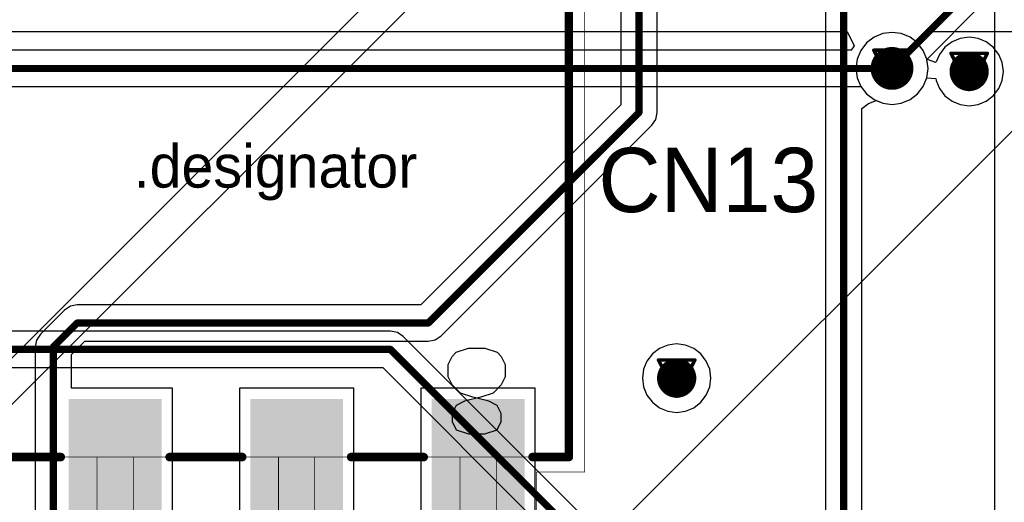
# Model space of a CAD drawing. Header units: millimetres. Extents: x 138 to 555, y 26 to 334.
# Tile 255 of 256: x 196 to 210, y 206 to 213. Entities that reach past the tile are written whole.
import ezdxf

# ---------------------------------------------------------------- set-up
doc = ezdxf.new("R2010")
doc.units = ezdxf.units.MM
for name, color, linetype in [('BottomLayer', 5, 'Continuous'), ('DrillDrawing', 1, 'Continuous'), ('Mechanical20', 56, 'Continuous'), ('Mechanical27', 56, 'Continuous'), ('MidLayer1', 16, 'Continuous'), ('MidLayer2', 76, 'Continuous'), ('MidLayer3', 90, 'Continuous'), ('MidLayer4', 156, 'Continuous'), ('MultiLayer', 9, 'Continuous'), ('TopLayer', 1, 'Continuous'), ('TopOverlay', 2, 'Continuous'), ('TopPaste', 8, 'Continuous'), ('TopSolder', 216, 'Continuous'), ('ViaHoleLayer', 16, 'Continuous')]:
    doc.layers.add(name, color=color, linetype=linetype)

# ---------------------------------------------------------------- blocks, each defined once
blk = doc.blocks.new('CON_SAMTEC_SSM_104_L_DH_518')
at = {"layer": 'Mechanical20', "const_width": 0.01}
for points in [[(4.625, 6.9), (-4.625, 6.9)], [(-4.625, 6.9), (-4.625, 4.275)], [(4.625, 6.9), (4.625, 4.275)], [(-5.3, 4.275), (-5.3, -4.275)], [(-4.625, 4.275), (-5.3, 4.275)], [(-5.3, 4.275), (-5.3, 4.075)], [(5.3, 4.275), (4.625, 4.275)], [(5.3, 4.275), (5.3, -4.075)], [(5.3, -4.075), (5.3, -4.275)], [(-4.625, -4.275), (-5.3, -4.275)], [(-4.625, -4.275), (-4.625, -6.9)], [(4.625, -4.275), (4.625, -6.9)], [(5.3, -4.275), (4.625, -4.275)], [(4.625, -6.9), (-4.625, -6.9)]]:
    blk.add_lwpolyline(points, dxfattribs=at)
at = {"layer": 'Mechanical20', "const_width": 0.005}
for points in [[(-4.627, 6.9, 1), (-4.623, 6.9, 1)], [(-4.627, 6.9, 1), (-4.623, 6.9, 1)], [(4.623, 6.9, 1), (4.627, 6.9, 1)], [(4.623, 6.9, 1), (4.627, 6.9, 1)], [(-5.302, 4.275, 1), (-5.298, 4.275, 1)], [(-5.302, 4.275, 1), (-5.298, 4.275, 1)], [(-5.302, 4.275, 1), (-5.298, 4.275, 1)], [(-4.627, 4.275, 1), (-4.623, 4.275, 1)], [(-4.627, 4.275, 1), (-4.623, 4.275, 1)], [(4.623, 4.275, 1), (4.627, 4.275, 1)], [(4.623, 4.275, 1), (4.627, 4.275, 1)], [(5.298, 4.275, 1), (5.302, 4.275, 1)], [(5.298, 4.275, 1), (5.302, 4.275, 1)], [(-5.302, 4.075, 1), (-5.298, 4.075, 1)], [(5.298, -4.075, 1), (5.302, -4.075, 1)], [(5.298, -4.075, 1), (5.302, -4.075, 1)], [(-5.302, -4.275, 1), (-5.298, -4.275, 1)], [(-5.302, -4.275, 1), (-5.298, -4.275, 1)], [(-4.627, -4.275, 1), (-4.623, -4.275, 1)], [(-4.627, -4.275, 1), (-4.623, -4.275, 1)], [(4.623, -4.275, 1), (4.627, -4.275, 1)], [(4.623, -4.275, 1), (4.627, -4.275, 1)], [(5.298, -4.275, 1), (5.302, -4.275, 1)], [(5.298, -4.275, 1), (5.302, -4.275, 1)], [(-4.627, -6.9, 1), (-4.623, -6.9, 1)], [(-4.627, -6.9, 1), (-4.623, -6.9, 1)], [(4.623, -6.9, 1), (4.627, -6.9, 1)], [(4.623, -6.9, 1), (4.627, -6.9, 1)]]:
    blk.add_lwpolyline(points, format="xyb", close=True, dxfattribs=at)
at = {"layer": 'Mechanical27'}
for p, q in [((-3.905, 3.74), (-4.077, 3.683)), ((-3.677, 3.74), (-3.905, 3.74)), ((-3.505, 3.683), (-3.677, 3.74)), ((3.6, 3.683), (3.715, 3.74)), ((3.715, 3.74), (3.943, 3.74)), ((3.943, 3.74), (4.057, 3.683)), ((-4.077, 3.683), (-4.134, 3.568)), ((-3.448, 3.568), (-3.505, 3.683)), ((3.486, 3.511), (3.543, 3.625)), ((3.543, 3.625), (3.6, 3.683)), ((4.057, 3.683), (4.115, 3.625)), ((4.115, 3.625), (4.172, 3.511)), ((-4.134, 3.568), (-4.134, 3.454)), ((-4.134, 3.454), (-4.077, 3.34)), ((-3.505, 3.34), (-3.448, 3.454)), ((-3.448, 3.454), (-3.448, 3.568)), ((3.486, 3.454), (3.486, 3.511)), ((4.172, 3.511), (4.172, 3.397)), ((-4.077, 3.34), (-3.962, 3.283)), ((-3.62, 3.283), (-3.505, 3.34)), ((4.172, 3.397), (4.115, 3.283)), ((-4.02, 3.168), (-3.848, 3.226)), ((-3.962, 3.283), (-3.734, 3.226)), ((-3.848, 3.226), (-3.62, 3.283)), ((-3.734, 3.226), (-3.563, 3.168)), ((4.115, 3.283), (4, 3.111)), ((-4.191, 2.94), (-4.134, 3.054)), ((-4.134, 3.054), (-4.02, 3.168)), ((-3.563, 3.168), (-3.448, 3.054)), ((-3.448, 3.054), (-3.391, 2.94)), ((4, 3.111), (3.429, 2.54)), ((-4.191, 2.769), (-4.191, 2.94)), ((-3.391, 2.94), (-3.391, 2.769)), ((-4.134, 2.654), (-4.191, 2.769)), ((-3.391, 2.769), (-3.448, 2.654)), ((-4.077, 2.597), (-4.134, 2.654)), ((-3.448, 2.654), (-3.505, 2.597)), ((-3.905, 2.54), (-4.077, 2.597)), ((-3.677, 2.54), (-3.905, 2.54)), ((-3.505, 2.597), (-3.677, 2.54)), ((3.429, 2.54), (4.229, 2.54)), ((-4.191, -2.483), (-3.391, -2.483)), ((-3.391, -2.483), (-3.962, -3.683)), ((3.67, -2.655), (3.842, -2.483)), ((3.842, -2.483), (3.842, -3.683)), ((3.556, -2.712), (3.67, -2.655))]:
    blk.add_line(p, q, dxfattribs=at)
at = {"layer": 'Mechanical27', "const_width": 0.01}
for points in [[(-4.064, 5.588), (-4.064, 4.065)], [(-3.556, 5.588), (-4.064, 5.588)], [(-3.556, 5.588), (-3.556, 4.065)], [(-1.016, 5.588), (-1.524, 5.588)], [(-1.524, 5.588), (-1.524, 4.065)], [(-1.016, 5.588), (-1.016, 4.065)], [(1.524, 5.588), (1.016, 5.588)], [(1.016, 5.588), (1.016, 4.065)], [(1.524, 5.588), (1.524, 4.065)], [(4.064, 5.588), (3.556, 5.588)], [(3.556, 5.588), (3.556, 4.065)], [(4.064, 5.588), (4.064, 4.065)], [(-5.08, 4.065), (-5.08, -4.065)], [(5.08, 4.065), (-5.08, 4.065)], [(5.08, 4.065), (5.08, -4.065)], [(5.08, -4.065), (-5.08, -4.065)], [(-4.064, -4.064), (-4.064, -5.587)], [(-3.556, -4.064), (-3.556, -5.587)], [(-1.524, -4.064), (-1.524, -5.587)], [(-1.016, -4.064), (-1.016, -5.587)], [(1.016, -4.065), (1.016, -5.588)], [(1.524, -4.065), (1.524, -5.588)], [(3.556, -4.065), (3.556, -5.588)], [(4.064, -4.065), (4.064, -5.588)], [(-3.556, -5.587), (-4.064, -5.587)], [(-1.016, -5.587), (-1.524, -5.587)], [(1.524, -5.588), (1.016, -5.588)], [(4.064, -5.588), (3.556, -5.588)]]:
    blk.add_lwpolyline(points, dxfattribs=at)
at = {"layer": 'Mechanical27', "const_width": 0.005}
for points in [[(-4.066, 5.588, 1), (-4.062, 5.588, 1)], [(-4.066, 5.588, 1), (-4.062, 5.588, 1)], [(-3.558, 5.588, 1), (-3.554, 5.588, 1)], [(-3.558, 5.588, 1), (-3.554, 5.588, 1)], [(-1.526, 5.588, 1), (-1.522, 5.588, 1)], [(-1.526, 5.588, 1), (-1.522, 5.588, 1)], [(-1.018, 5.588, 1), (-1.014, 5.588, 1)], [(-1.018, 5.588, 1), (-1.014, 5.588, 1)], [(1.014, 5.588, 1), (1.018, 5.588, 1)], [(1.014, 5.588, 1), (1.018, 5.588, 1)], [(1.522, 5.588, 1), (1.526, 5.588, 1)], [(1.522, 5.588, 1), (1.526, 5.588, 1)], [(3.554, 5.588, 1), (3.558, 5.588, 1)], [(3.554, 5.588, 1), (3.558, 5.588, 1)], [(4.062, 5.588, 1), (4.066, 5.588, 1)], [(4.062, 5.588, 1), (4.066, 5.588, 1)], [(-5.082, 4.065, 1), (-5.078, 4.065, 1)], [(-5.082, 4.065, 1), (-5.078, 4.065, 1)], [(-4.066, 4.065, 1), (-4.062, 4.065, 1)], [(-3.558, 4.065, 1), (-3.554, 4.065, 1)], [(-1.526, 4.065, 1), (-1.522, 4.065, 1)], [(-1.018, 4.065, 1), (-1.014, 4.065, 1)], [(1.014, 4.065, 1), (1.018, 4.065, 1)], [(1.522, 4.065, 1), (1.526, 4.065, 1)], [(3.554, 4.065, 1), (3.558, 4.065, 1)], [(4.062, 4.065, 1), (4.066, 4.065, 1)], [(5.078, 4.065, 1), (5.082, 4.065, 1)], [(5.078, 4.065, 1), (5.082, 4.065, 1)], [(-5.082, -4.065, 1), (-5.078, -4.065, 1)], [(-5.082, -4.065, 1), (-5.078, -4.065, 1)], [(-4.066, -4.064, 1), (-4.062, -4.064, 1)], [(-3.558, -4.064, 1), (-3.554, -4.064, 1)], [(-1.526, -4.064, 1), (-1.522, -4.064, 1)], [(-1.018, -4.064, 1), (-1.014, -4.064, 1)], [(1.014, -4.065, 1), (1.018, -4.065, 1)], [(1.522, -4.065, 1), (1.526, -4.065, 1)], [(3.554, -4.065, 1), (3.558, -4.065, 1)], [(4.062, -4.065, 1), (4.066, -4.065, 1)], [(5.078, -4.065, 1), (5.082, -4.065, 1)], [(5.078, -4.065, 1), (5.082, -4.065, 1)], [(-4.066, -5.587, 1), (-4.062, -5.587, 1)], [(-4.066, -5.587, 1), (-4.062, -5.587, 1)], [(-3.558, -5.587, 1), (-3.554, -5.587, 1)], [(-3.558, -5.587, 1), (-3.554, -5.587, 1)], [(-1.526, -5.587, 1), (-1.522, -5.587, 1)], [(-1.526, -5.587, 1), (-1.522, -5.587, 1)], [(-1.018, -5.587, 1), (-1.014, -5.587, 1)], [(-1.018, -5.587, 1), (-1.014, -5.587, 1)], [(1.014, -5.588, 1), (1.018, -5.588, 1)], [(1.014, -5.588, 1), (1.018, -5.588, 1)], [(1.522, -5.588, 1), (1.526, -5.588, 1)], [(1.522, -5.588, 1), (1.526, -5.588, 1)], [(3.554, -5.588, 1), (3.558, -5.588, 1)], [(3.554, -5.588, 1), (3.558, -5.588, 1)], [(4.062, -5.588, 1), (4.066, -5.588, 1)], [(4.062, -5.588, 1), (4.066, -5.588, 1)]]:
    blk.add_lwpolyline(points, format="xyb", close=True, dxfattribs=at)
at = {"layer": 'TopLayer'}
for points in [[(-4.41, 3.3), (-3.21, 3.3), (-4.41, 6.7), (-3.21, 6.7)], [(-1.87, 3.3), (-0.67, 3.3), (-1.87, 6.7), (-0.67, 6.7)], [(0.67, 3.3), (1.87, 3.3), (0.67, 6.7), (1.87, 6.7)], [(3.21, 3.3), (4.41, 3.3), (3.21, 6.7), (4.41, 6.7)], [(-4.41, -6.7), (-3.21, -6.7), (-4.41, -3.3), (-3.21, -3.3)], [(-1.87, -6.7), (-0.67, -6.7), (-1.87, -3.3), (-0.67, -3.3)], [(0.67, -6.7), (1.87, -6.7), (0.67, -3.3), (1.87, -3.3)], [(3.21, -6.7), (4.41, -6.7), (3.21, -3.3), (4.41, -3.3)]]:
    blk.add_solid(points, dxfattribs=at)
at = {"layer": 'TopOverlay'}
for p, q in [((4.897, -5.723), (4.897, -4.524)), ((5.183, -5.495), (5.068, -5.552)), ((5.068, -5.552), (4.897, -5.723))]:
    blk.add_line(p, q, dxfattribs=at)
at = {"layer": 'TopOverlay', "const_width": 0.12}
for points in [[(-5.08, 4.064), (-5.08, -4.064)], [(-4.572, 4.064), (-5.08, 4.064)], [(-2.032, 4.064), (-3.048, 4.064)], [(0.508, 4.064), (-0.508, 4.064)], [(3.048, 4.064), (2.032, 4.064)], [(5.08, 4.064), (4.572, 4.064)], [(5.08, 4.064), (5.08, -4.064)], [(-4.572, -4.064), (-5.08, -4.064)], [(-2.032, -4.064), (-3.048, -4.064)], [(0.508, -4.064), (-0.508, -4.064)], [(3.048, -4.064), (2.032, -4.064)], [(5.08, -4.064), (4.572, -4.064)]]:
    blk.add_lwpolyline(points, dxfattribs=at)
at = {"layer": 'TopOverlay', "const_width": 0.06}
for points in [[(-5.11, 4.064, 1), (-5.05, 4.064, 1)], [(-5.11, 4.064, 1), (-5.05, 4.064, 1)], [(-4.602, 4.064, 1), (-4.542, 4.064, 1)], [(-3.078, 4.064, 1), (-3.018, 4.064, 1)], [(-2.062, 4.064, 1), (-2.002, 4.064, 1)], [(-0.538, 4.064, 1), (-0.478, 4.064, 1)], [(0.478, 4.064, 1), (0.538, 4.064, 1)], [(2.002, 4.064, 1), (2.062, 4.064, 1)], [(3.018, 4.064, 1), (3.078, 4.064, 1)], [(4.542, 4.064, 1), (4.602, 4.064, 1)], [(5.05, 4.064, 1), (5.11, 4.064, 1)], [(5.05, 4.064, 1), (5.11, 4.064, 1)], [(-5.11, -4.064, 1), (-5.05, -4.064, 1)], [(-5.11, -4.064, 1), (-5.05, -4.064, 1)], [(-4.602, -4.064, 1), (-4.542, -4.064, 1)], [(-3.078, -4.064, 1), (-3.018, -4.064, 1)], [(-2.062, -4.064, 1), (-2.002, -4.064, 1)], [(-0.538, -4.064, 1), (-0.478, -4.064, 1)], [(0.478, -4.064, 1), (0.538, -4.064, 1)], [(2.002, -4.064, 1), (2.062, -4.064, 1)], [(3.018, -4.064, 1), (3.078, -4.064, 1)], [(4.542, -4.064, 1), (4.602, -4.064, 1)], [(5.05, -4.064, 1), (5.11, -4.064, 1)], [(5.05, -4.064, 1), (5.11, -4.064, 1)]]:
    blk.add_lwpolyline(points, format="xyb", close=True, dxfattribs=at)
at = {"layer": 'TopPaste'}
for points in [[(-4.41, 3.3), (-3.21, 3.3), (-4.41, 6.7), (-3.21, 6.7)], [(-1.87, 3.3), (-0.67, 3.3), (-1.87, 6.7), (-0.67, 6.7)], [(0.67, 3.3), (1.87, 3.3), (0.67, 6.7), (1.87, 6.7)], [(3.21, 3.3), (4.41, 3.3), (3.21, 6.7), (4.41, 6.7)], [(-4.41, -6.7), (-3.21, -6.7), (-4.41, -3.3), (-3.21, -3.3)], [(-1.87, -6.7), (-0.67, -6.7), (-1.87, -3.3), (-0.67, -3.3)], [(0.67, -6.7), (1.87, -6.7), (0.67, -3.3), (1.87, -3.3)], [(3.21, -6.7), (4.41, -6.7), (3.21, -3.3), (4.41, -3.3)]]:
    blk.add_solid(points, dxfattribs=at)
at = {"layer": 'TopSolder'}
for points in [[(-4.46, 3.25), (-3.16, 3.25), (-4.46, 6.75), (-3.16, 6.75)], [(-1.92, 3.25), (-0.62, 3.25), (-1.92, 6.75), (-0.62, 6.75)], [(0.62, 3.25), (1.92, 3.25), (0.62, 6.75), (1.92, 6.75)], [(3.16, 3.25), (4.46, 3.25), (3.16, 6.75), (4.46, 6.75)], [(-4.46, -6.75), (-3.16, -6.75), (-4.46, -3.25), (-3.16, -3.25)], [(-1.92, -6.75), (-0.62, -6.75), (-1.92, -3.25), (-0.62, -3.25)], [(0.62, -6.75), (1.92, -6.75), (0.62, -3.25), (1.92, -3.25)], [(3.16, -6.75), (4.46, -6.75), (3.16, -3.25), (4.46, -3.25)]]:
    blk.add_solid(points, dxfattribs=at)

msp = doc.modelspace()

# ---------------------------------------------------------------- linework, layer by layer
at = {"layer": 'BottomLayer'}
for p, q in [((195.32, 212.752), (207.421, 212.752)), ((207.421, 212.752), (207.521, 212.552)), ((208.435, 212.552), (208.476, 212.688)), ((208.476, 212.688), (208.524, 212.752)), ((208.524, 212.752), (211.992, 212.752)), ((207.521, 212.552), (207.475, 212.49)), ((208.485, 212.487), (208.435, 212.552)), ((207.475, 212.49), (192.53, 212.49)), ((208.536, 212.365), (208.485, 212.487)), ((208.553, 212.235), (208.536, 212.365)), ((208.536, 212.104), (208.553, 212.235)), ((192.636, 211.98), (207.614, 211.98)), ((207.614, 211.98), (207.692, 211.878)), ((208.405, 211.878), (208.485, 211.983)), ((208.485, 211.983), (208.536, 212.104)), ((207.692, 211.878), (207.797, 211.798)), ((208.301, 211.798), (208.405, 211.878)), ((207.797, 211.798), (207.918, 211.748)), ((207.918, 211.748), (208.049, 211.731)), ((208.049, 211.731), (208.179, 211.748)), ((208.179, 211.748), (208.301, 211.798)), ((201.027, 208.556), (190.798, 208.556)), ((201.125, 208.536), (201.027, 208.556)), ((201.207, 208.481), (201.125, 208.536)), ((208.926, 200.762), (201.207, 208.481)), ((190.798, 208.046), (200.921, 208.046)), ((200.921, 208.046), (205.295, 203.672))]:
    msp.add_line(p, q, dxfattribs=at)
for points, const_width in [([(207.899, 212.235, 1), (208.199, 212.235, 1)], 0.3), ([(208.991, 212.192, 1), (209.266, 212.192, 1)], 0.275), ([(208.024, 212.235, 1), (208.074, 212.235, 1)], 0.05), ([(201.002, 208.301, 1), (201.052, 208.301, 1)], 0.05), ([(201.002, 208.301, 1), (201.052, 208.301, 1)], 0.05), ([(204.897, 207.898, 1), (205.172, 207.898, 1)], 0.275)]:
    msp.add_lwpolyline(points, format="xyb", close=True, dxfattribs=dict(at, const_width=const_width))
at = {"layer": 'BottomLayer', "const_width": 0.1}
for points in [[(192.53, 212.235), (208.049, 212.235)], [(190.363, 208.301), (201.027, 208.301)], [(201.027, 208.301), (208.82, 200.507)]]:
    msp.add_lwpolyline(points, dxfattribs=at)
at = {"layer": 'DrillDrawing', "const_width": 0.0508}
for points in [[(207.795, 212.489), (208.303, 212.489)], [(207.795, 212.489), (208.049, 211.981)], [(207.896, 212.387), (208.201, 212.387)], [(207.896, 212.387), (208.049, 212.082)], [(208.049, 211.981), (208.303, 212.489)], [(208.049, 212.082), (208.201, 212.387)], [(208.875, 212.446), (209.383, 212.446)], [(208.875, 212.446), (209.129, 211.938)], [(209.129, 211.938), (209.383, 212.446)], [(208.976, 212.345), (209.281, 212.345)], [(208.976, 212.345), (209.129, 212.04)], [(209.129, 212.04), (209.281, 212.345)], [(204.78, 208.152), (205.288, 208.152)], [(204.78, 208.152), (205.034, 207.644)], [(205.034, 207.644), (205.288, 208.152)], [(204.882, 208.051), (205.187, 208.051)], [(204.882, 208.051), (205.034, 207.746)], [(205.034, 207.746), (205.187, 208.051)]]:
    msp.add_lwpolyline(points, dxfattribs=at)
at = {"layer": 'DrillDrawing', "const_width": 0.0254}
for points in [[(207.782, 212.489, 1), (207.807, 212.489, 1)], [(207.782, 212.489, 1), (207.807, 212.489, 1)], [(207.884, 212.387, 1), (207.909, 212.387, 1)], [(207.884, 212.387, 1), (207.909, 212.387, 1)], [(208.188, 212.387, 1), (208.214, 212.387, 1)], [(208.188, 212.387, 1), (208.214, 212.387, 1)], [(208.29, 212.489, 1), (208.315, 212.489, 1)], [(208.29, 212.489, 1), (208.315, 212.489, 1)], [(208.862, 212.446, 1), (208.887, 212.446, 1)], [(208.862, 212.446, 1), (208.887, 212.446, 1)], [(209.37, 212.446, 1), (209.395, 212.446, 1)], [(209.37, 212.446, 1), (209.395, 212.446, 1)], [(208.964, 212.345, 1), (208.989, 212.345, 1)], [(208.964, 212.345, 1), (208.989, 212.345, 1)], [(209.268, 212.345, 1), (209.294, 212.345, 1)], [(209.268, 212.345, 1), (209.294, 212.345, 1)], [(208.036, 212.082, 1), (208.061, 212.082, 1)], [(208.036, 212.082, 1), (208.061, 212.082, 1)], [(208.036, 211.981, 1), (208.061, 211.981, 1)], [(208.036, 211.981, 1), (208.061, 211.981, 1)], [(209.116, 212.04, 1), (209.141, 212.04, 1)], [(209.116, 212.04, 1), (209.141, 212.04, 1)], [(209.116, 211.938, 1), (209.141, 211.938, 1)], [(209.116, 211.938, 1), (209.141, 211.938, 1)], [(204.768, 208.152, 1), (204.793, 208.152, 1)], [(204.768, 208.152, 1), (204.793, 208.152, 1)], [(205.276, 208.152, 1), (205.301, 208.152, 1)], [(205.276, 208.152, 1), (205.301, 208.152, 1)], [(204.869, 208.051, 1), (204.895, 208.051, 1)], [(204.869, 208.051, 1), (204.895, 208.051, 1)], [(205.174, 208.051, 1), (205.199, 208.051, 1)], [(205.174, 208.051, 1), (205.199, 208.051, 1)], [(205.022, 207.746, 1), (205.047, 207.746, 1)], [(205.022, 207.746, 1), (205.047, 207.746, 1)], [(205.022, 207.644, 1), (205.047, 207.644, 1)], [(205.022, 207.644, 1), (205.047, 207.644, 1)]]:
    msp.add_lwpolyline(points, format="xyb", close=True, dxfattribs=at)
at = {"layer": 'MidLayer1'}
for p, q in [((191.8, 203.601), (219.936, 231.737)), ((205.376, 217.83), (172.8, 185.254)), ((215.668, 217.298), (200.947, 202.576)), ((207.797, 212.672), (207.692, 212.591)), ((207.918, 212.722), (207.797, 212.672)), ((208.049, 212.739), (207.918, 212.722)), ((208.179, 212.722), (208.049, 212.739)), ((208.301, 212.672), (208.179, 212.722)), ((208.405, 212.591), (208.301, 212.672)), ((209.129, 212.671), (209.005, 212.655)), ((209.253, 212.655), (209.129, 212.671)), ((207.692, 212.591), (207.612, 212.487)), ((208.485, 212.487), (208.405, 212.591)), ((208.79, 212.531), (208.714, 212.432)), ((208.889, 212.607), (208.79, 212.531)), ((209.005, 212.655), (208.889, 212.607)), ((209.368, 212.607), (209.253, 212.655)), ((209.467, 212.531), (209.368, 212.607)), ((209.544, 212.432), (209.467, 212.531)), ((207.612, 212.487), (207.562, 212.365)), ((208.536, 212.365), (208.485, 212.487)), ((208.714, 212.432), (208.669, 212.325)), ((209.591, 212.316), (209.544, 212.432)), ((207.562, 212.365), (207.544, 212.235)), ((208.536, 212.363), (208.536, 212.365)), ((208.658, 212.319), (208.536, 212.363)), ((208.669, 212.325), (208.658, 212.319)), ((209.608, 212.192), (209.591, 212.316)), ((207.544, 212.235), (207.562, 212.104)), ((209.591, 212.068), (209.608, 212.192)), ((207.562, 212.104), (207.612, 211.983)), ((207.612, 211.983), (207.692, 211.878)), ((208.405, 211.878), (208.485, 211.983)), ((208.485, 211.983), (208.536, 212.104)), ((208.536, 212.104), (208.663, 212.093)), ((208.663, 212.093), (208.666, 212.068)), ((208.666, 212.068), (208.714, 211.953)), ((209.544, 211.953), (209.591, 212.068)), ((207.692, 211.878), (207.797, 211.798)), ((208.301, 211.798), (208.405, 211.878)), ((208.714, 211.953), (208.79, 211.853)), ((208.79, 211.853), (208.889, 211.777)), ((209.368, 211.777), (209.467, 211.853)), ((209.467, 211.853), (209.544, 211.953)), ((207.797, 211.798), (207.918, 211.748)), ((207.918, 211.748), (208.049, 211.731)), ((208.049, 211.731), (208.179, 211.748)), ((208.179, 211.748), (208.301, 211.798)), ((208.889, 211.777), (209.005, 211.729)), ((209.005, 211.729), (209.129, 211.713)), ((209.129, 211.713), (209.253, 211.729)), ((209.253, 211.729), (209.368, 211.777)), ((204.795, 208.313), (204.696, 208.237)), ((204.91, 208.361), (204.795, 208.313)), ((205.034, 208.377), (204.91, 208.361)), ((205.158, 208.361), (205.034, 208.377)), ((205.274, 208.313), (205.158, 208.361)), ((205.373, 208.237), (205.274, 208.313)), ((204.619, 208.138), (204.572, 208.022)), ((204.696, 208.237), (204.619, 208.138)), ((205.449, 208.138), (205.373, 208.237)), ((205.497, 208.022), (205.449, 208.138)), ((204.572, 208.022), (204.555, 207.898)), ((205.513, 207.898), (205.497, 208.022)), ((204.555, 207.898), (204.572, 207.774)), ((205.497, 207.774), (205.513, 207.898)), ((204.572, 207.774), (204.619, 207.659)), ((205.449, 207.659), (205.497, 207.774)), ((204.619, 207.659), (204.696, 207.56)), ((205.373, 207.56), (205.449, 207.659)), ((204.696, 207.56), (204.795, 207.483)), ((204.795, 207.483), (204.91, 207.436)), ((204.91, 207.436), (205.034, 207.419)), ((205.034, 207.419), (205.158, 207.436)), ((205.158, 207.436), (205.274, 207.483)), ((205.274, 207.483), (205.373, 207.56))]:
    msp.add_line(p, q, dxfattribs=at)
for points, const_width in [([(207.899, 212.235, 1), (208.199, 212.235, 1)], 0.3), ([(208.991, 212.192, 1), (209.266, 212.192, 1)], 0.275), ([(204.897, 207.898, 1), (205.172, 207.898, 1)], 0.275)]:
    msp.add_lwpolyline(points, format="xyb", close=True, dxfattribs=dict(at, const_width=const_width))
at = {"layer": 'MidLayer2'}
for p, q in [((207.797, 212.672), (207.692, 212.591)), ((207.918, 212.722), (207.797, 212.672)), ((208.049, 212.739), (207.918, 212.722)), ((208.179, 212.722), (208.049, 212.739)), ((208.301, 212.672), (208.179, 212.722)), ((208.405, 212.591), (208.301, 212.672)), ((207.692, 212.591), (207.612, 212.487)), ((208.485, 212.487), (208.405, 212.591)), ((207.612, 212.487), (207.562, 212.365)), ((208.536, 212.365), (208.485, 212.487)), ((207.562, 212.365), (207.544, 212.235)), ((208.553, 212.235), (208.536, 212.365)), ((207.544, 212.235), (207.562, 212.104)), ((208.536, 212.104), (208.553, 212.235)), ((207.562, 212.104), (207.612, 211.983)), ((207.612, 211.983), (207.692, 211.878)), ((208.405, 211.878), (208.485, 211.983)), ((208.485, 211.983), (208.536, 212.104)), ((207.692, 211.878), (207.797, 211.798)), ((208.301, 211.798), (208.405, 211.878)), ((207.797, 211.798), (207.918, 211.748)), ((207.918, 211.748), (208.049, 211.731)), ((208.049, 211.731), (208.179, 211.748)), ((208.179, 211.748), (208.301, 211.798))]:
    msp.add_line(p, q, dxfattribs=at)
for points, const_width in [([(207.899, 212.235, 1), (208.199, 212.235, 1)], 0.3), ([(208.991, 212.192, 1), (209.266, 212.192, 1)], 0.275), ([(204.897, 207.898, 1), (205.172, 207.898, 1)], 0.275)]:
    msp.add_lwpolyline(points, format="xyb", close=True, dxfattribs=dict(at, const_width=const_width))
at = {"layer": 'MidLayer3'}
for p, q in [((207.797, 212.672), (207.692, 212.591)), ((207.918, 212.722), (207.797, 212.672)), ((208.049, 212.739), (207.918, 212.722)), ((208.179, 212.722), (208.049, 212.739)), ((208.301, 212.672), (208.179, 212.722)), ((208.405, 212.591), (208.301, 212.672)), ((207.692, 212.591), (207.612, 212.487)), ((208.485, 212.487), (208.405, 212.591)), ((207.612, 212.487), (207.562, 212.365)), ((208.536, 212.365), (208.485, 212.487)), ((207.562, 212.365), (207.544, 212.235)), ((208.553, 212.235), (208.536, 212.365)), ((207.544, 212.235), (207.562, 212.104)), ((208.536, 212.104), (208.553, 212.235)), ((207.562, 212.104), (207.612, 211.983)), ((207.612, 211.983), (207.692, 211.878)), ((208.405, 211.878), (208.485, 211.983)), ((208.485, 211.983), (208.536, 212.104)), ((207.692, 211.878), (207.797, 211.798)), ((208.301, 211.798), (208.405, 211.878)), ((207.797, 211.798), (207.918, 211.748)), ((207.918, 211.748), (208.049, 211.731)), ((208.049, 211.731), (208.179, 211.748)), ((208.179, 211.748), (208.301, 211.798))]:
    msp.add_line(p, q, dxfattribs=at)
for points, const_width in [([(207.899, 212.235, 1), (208.199, 212.235, 1)], 0.3), ([(208.991, 212.192, 1), (209.266, 212.192, 1)], 0.275), ([(204.897, 207.898, 1), (205.172, 207.898, 1)], 0.275)]:
    msp.add_lwpolyline(points, format="xyb", close=True, dxfattribs=dict(at, const_width=const_width))
at = {"layer": 'MidLayer4'}
for p, q in [((207.797, 212.672), (207.692, 212.591)), ((207.918, 212.722), (207.797, 212.672)), ((208.049, 212.739), (207.918, 212.722)), ((208.179, 212.722), (208.049, 212.739)), ((208.301, 212.672), (208.179, 212.722)), ((208.405, 212.591), (208.301, 212.672)), ((209.129, 212.671), (209.005, 212.655)), ((209.253, 212.655), (209.129, 212.671)), ((207.692, 212.591), (207.612, 212.487)), ((208.485, 212.487), (208.405, 212.591)), ((208.79, 212.531), (208.714, 212.432)), ((208.889, 212.607), (208.79, 212.531)), ((209.005, 212.655), (208.889, 212.607)), ((209.368, 212.607), (209.253, 212.655)), ((209.467, 212.531), (209.368, 212.607)), ((209.544, 212.432), (209.467, 212.531)), ((207.612, 212.487), (207.562, 212.365)), ((208.536, 212.365), (208.485, 212.487)), ((208.714, 212.432), (208.669, 212.325)), ((209.591, 212.316), (209.544, 212.432)), ((207.562, 212.365), (207.544, 212.235)), ((208.536, 212.363), (208.536, 212.365)), ((208.658, 212.319), (208.536, 212.363)), ((208.669, 212.325), (208.658, 212.319)), ((209.608, 212.192), (209.591, 212.316)), ((207.544, 212.235), (207.562, 212.104)), ((209.591, 212.068), (209.608, 212.192)), ((207.562, 212.104), (207.612, 211.983)), ((207.612, 211.983), (207.692, 211.878)), ((208.405, 211.878), (208.485, 211.983)), ((208.485, 211.983), (208.536, 212.104)), ((208.536, 212.104), (208.663, 212.093)), ((208.663, 212.093), (208.666, 212.068)), ((208.666, 212.068), (208.714, 211.953)), ((209.544, 211.953), (209.591, 212.068)), ((207.692, 211.878), (207.797, 211.798)), ((208.301, 211.798), (208.405, 211.878)), ((208.714, 211.953), (208.79, 211.853)), ((208.79, 211.853), (208.889, 211.777)), ((209.368, 211.777), (209.467, 211.853)), ((209.467, 211.853), (209.544, 211.953)), ((207.797, 211.798), (207.918, 211.748)), ((207.918, 211.748), (208.049, 211.731)), ((208.049, 211.731), (208.179, 211.748)), ((208.179, 211.748), (208.301, 211.798)), ((208.889, 211.777), (209.005, 211.729)), ((209.005, 211.729), (209.129, 211.713)), ((209.129, 211.713), (209.253, 211.729)), ((209.253, 211.729), (209.368, 211.777)), ((204.795, 208.313), (204.696, 208.237)), ((204.91, 208.361), (204.795, 208.313)), ((205.034, 208.377), (204.91, 208.361)), ((205.158, 208.361), (205.034, 208.377)), ((205.274, 208.313), (205.158, 208.361)), ((205.373, 208.237), (205.274, 208.313)), ((204.619, 208.138), (204.572, 208.022)), ((204.696, 208.237), (204.619, 208.138)), ((205.449, 208.138), (205.373, 208.237)), ((205.497, 208.022), (205.449, 208.138)), ((204.572, 208.022), (204.555, 207.898)), ((205.513, 207.898), (205.497, 208.022)), ((204.555, 207.898), (204.572, 207.774)), ((205.497, 207.774), (205.513, 207.898)), ((204.572, 207.774), (204.619, 207.659)), ((205.449, 207.659), (205.497, 207.774)), ((204.619, 207.659), (204.696, 207.56)), ((205.373, 207.56), (205.449, 207.659)), ((204.696, 207.56), (204.795, 207.483)), ((204.795, 207.483), (204.91, 207.436)), ((204.91, 207.436), (205.034, 207.419)), ((205.034, 207.419), (205.158, 207.436)), ((205.158, 207.436), (205.274, 207.483)), ((205.274, 207.483), (205.373, 207.56))]:
    msp.add_line(p, q, dxfattribs=at)
for points, const_width in [([(207.899, 212.235, 1), (208.199, 212.235, 1)], 0.3), ([(208.991, 212.192, 1), (209.266, 212.192, 1)], 0.275), ([(204.897, 207.898, 1), (205.172, 207.898, 1)], 0.275)]:
    msp.add_lwpolyline(points, format="xyb", close=True, dxfattribs=dict(at, const_width=const_width))
at = {"layer": 'MultiLayer'}
for points, const_width in [([(207.899, 212.235, 1), (208.199, 212.235, 1)], 0.3), ([(208.991, 212.192, 1), (209.266, 212.192, 1)], 0.275), ([(204.897, 207.898, 1), (205.172, 207.898, 1)], 0.275)]:
    msp.add_lwpolyline(points, format="xyb", close=True, dxfattribs=dict(at, const_width=const_width))
at = {"layer": 'TopLayer'}
for p, q in [((204.762, 211.619), (204.762, 238.612)), ((204.252, 234.908), (204.252, 211.725)), ((207.118, 224.563), (207.118, 201.983)), ((208.536, 212.362), (209.285, 213.111)), ((209.485, 213.036), (209.485, 205.213)), ((208.553, 212.235), (208.536, 212.362)), ((208.536, 212.104), (208.553, 212.235)), ((208.405, 211.878), (208.485, 211.983)), ((208.485, 211.983), (208.536, 212.104)), ((208.301, 211.798), (208.405, 211.878)), ((204.252, 211.725), (201.452, 208.925)), ((207.628, 211.675), (207.719, 211.742)), ((207.719, 211.742), (207.828, 211.785)), ((207.828, 211.785), (207.918, 211.748)), ((207.918, 211.748), (208.049, 211.731)), ((208.049, 211.731), (208.179, 211.748)), ((208.179, 211.748), (208.301, 211.798)), ((204.742, 211.521), (204.762, 211.619)), ((207.628, 202.089), (207.628, 211.675)), ((201.738, 208.49), (204.687, 211.439)), ((204.687, 211.439), (204.742, 211.521)), ((196.464, 208.85), (196.128, 208.514)), ((196.547, 208.906), (196.464, 208.85)), ((196.644, 208.925), (196.547, 208.906)), ((201.452, 208.925), (196.644, 208.925)), ((196.072, 208.431), (196.053, 208.334)), ((196.128, 208.514), (196.072, 208.431)), ((196.563, 208.228), (196.75, 208.415)), ((196.75, 208.415), (201.558, 208.415)), ((201.558, 208.415), (201.656, 208.435)), ((201.656, 208.435), (201.738, 208.49)), ((196.053, 208.334), (196.053, 192.134)), ((196.563, 207.757), (196.563, 208.228)), ((197.975, 207.757), (196.563, 207.757)), ((197.975, 203.957), (197.975, 207.757)), ((200.515, 207.757), (198.915, 207.757)), ((198.915, 207.757), (198.915, 203.957)), ((200.515, 203.957), (200.515, 207.757)), ((203.055, 207.757), (201.455, 207.757)), ((201.455, 207.757), (201.455, 203.957)), ((203.055, 203.957), (203.055, 207.757))]:
    msp.add_line(p, q, dxfattribs=at)
at = {"layer": 'TopLayer', "const_width": 0.1}
for points in [[(204.507, 211.619), (204.507, 239.046)], [(207.373, 201.983), (207.373, 224.669)], [(208.049, 212.235), (209.148, 213.334)], [(201.558, 208.67), (204.507, 211.619)], [(196.308, 208.334), (196.644, 208.67)], [(196.644, 208.67), (201.558, 208.67)], [(196.308, 192.028), (196.308, 208.334)]]:
    msp.add_lwpolyline(points, dxfattribs=at)
at = {"layer": 'TopLayer'}
for points, const_width in [([(207.899, 212.235, 1), (208.199, 212.235, 1)], 0.3), ([(208.991, 212.192, 1), (209.266, 212.192, 1)], 0.275), ([(208.024, 212.235, 1), (208.074, 212.235, 1)], 0.05), ([(204.482, 211.619, 1), (204.532, 211.619, 1)], 0.05), ([(204.482, 211.619, 1), (204.532, 211.619, 1)], 0.05), ([(196.619, 208.67, 1), (196.669, 208.67, 1)], 0.05), ([(196.619, 208.67, 1), (196.669, 208.67, 1)], 0.05), ([(201.533, 208.67, 1), (201.583, 208.67, 1)], 0.05), ([(201.533, 208.67, 1), (201.583, 208.67, 1)], 0.05), ([(196.283, 208.334, 1), (196.333, 208.334, 1)], 0.05), ([(196.283, 208.334, 1), (196.333, 208.334, 1)], 0.05), ([(204.897, 207.898, 1), (205.172, 207.898, 1)], 0.275)]:
    msp.add_lwpolyline(points, format="xyb", close=True, dxfattribs=dict(at, const_width=const_width))
at = {"layer": 'ViaHoleLayer', "const_width": 0.15}
for points in [[(207.974, 212.235, 1), (208.124, 212.235, 1)], [(209.054, 212.192, 1), (209.204, 212.192, 1)], [(204.959, 207.898, 1), (205.109, 207.898, 1)]]:
    msp.add_lwpolyline(points, format="xyb", close=True, dxfattribs=at)

# ---------------------------------------------------------------- block references
at = {"rotation": 180}
msp.add_blockref('CON_SAMTEC_SSM_104_L_DH_518', (198.445, 210.857), dxfattribs=at)

# ---------------------------------------------------------------- texts
at = {"layer": 'Mechanical27'}
msp.add_text('.designator', height=0.6, dxfattribs=at).set_placement((197.434, 210.566))
at = {"layer": 'TopOverlay'}
msp.add_text('CN13', height=0.9, dxfattribs=at).set_placement((203.939, 210.223))

doc.saveas('drawing.dxf')
